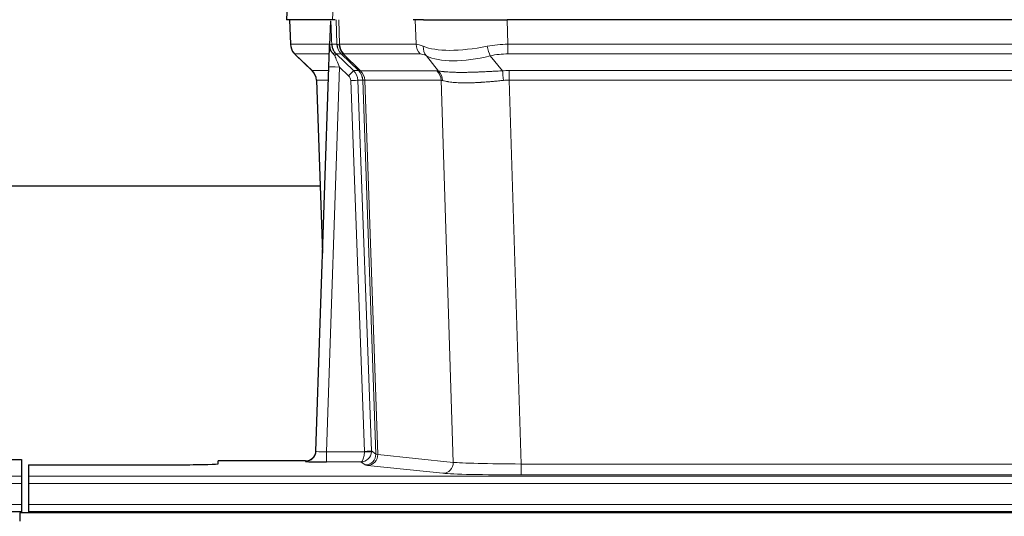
# Model space of a CAD drawing. Header units: inches. Extents: x 0 to 20790, y -12 to 14700.
# Tile 208 of 256: x 6150 to 6431, y 11563 to 11704. Entities that reach past the tile are written whole.
import ezdxf

# ---------------------------------------------------------------- set-up
doc = ezdxf.new("R2010")
doc.units = ezdxf.units.IN
doc.layers.add('1', color=7, linetype='Continuous', true_color=0xffffff)

msp = doc.modelspace()

# ---------------------------------------------------------------- linework, layer by layer
at = {"layer": '1', "color": 2, "linetype": 'Continuous', "lineweight": 25}
for p, q in [((6226.757, 11711.535), (6226.376, 11704.375)), ((6239.51, 11704.375), (6226.393, 11704.375)), ((6227.317, 11704.375), (6227.565, 11697.365)), ((6238.93, 11703.945), (6238.703, 11697.215)), ((6240.295, 11704.375), (6239.51, 11704.375)), ((6265.444, 11704.375), (6262.549, 11704.375)), ((6265.444, 11704.375), (6289.303, 11704.375)), ((6504.526, 11704.375), (6289.303, 11704.375)), ((6238.703, 11697.215), (6238.702, 11697.165)), ((6228.978, 11694.36), (6233.767, 11689.802)), ((6234.805, 11581.52), (6238.494, 11690.897)), ((6234.927, 11687.146), (6236.706, 11637.872)), ((6235.992, 11656.996), (6067.752, 11656.996)), ((6234.798, 11581.386), (6234.805, 11581.52)), ((6142.957, 11579.174), (6150.915, 11579.174)), ((6150.915, 11579.174), (6150.915, 11574.401)), ((6231.817, 11578.755), (6206.915, 11578.755)), ((6206.915, 11577.937), (6206.915, 11578.755)), ((6152.915, 11577.675), (6152.915, 11574.401)), ((6152.915, 11577.675), (6196.915, 11577.675)), ((6150.915, 11574.401), (6150.915, 11572.332)), ((6152.915, 11574.401), (6152.915, 11572.332)), ((6150.915, 11572.332), (6150.915, 11566.306)), ((6152.915, 11572.332), (6152.915, 11566.306)), ((6150.915, 11566.306), (6150.915, 11564.375)), ((6152.915, 11566.306), (6152.915, 11564.375)), ((5662.915, 11564.375), (6150.915, 11564.375)), ((6150.415, 11563.981), (6150.415, 11561.616)), ((7127.415, 11563.981), (6150.415, 11563.981)), ((6150.915, 11564.375), (6150.915, 11563.981)), ((6152.915, 11564.375), (6152.915, 11563.981)), ((6152.915, 11564.375), (6640.915, 11564.375))]:
    msp.add_line(p, q, dxfattribs=at)
at = {"layer": '1', "color": 110, "linetype": 'Continuous', "lineweight": 13}
for p, q in [((6226.773, 11711.532), (6226.393, 11704.375)), ((6239.51, 11704.375), (6239.884, 11711.532)), ((6227.333, 11704.375), (6227.581, 11697.381)), ((6240.779, 11697.381), (6240.536, 11704.375)), ((6241.321, 11704.375), (6241.565, 11697.381)), ((6263.312, 11697.381), (6263.121, 11704.375)), ((6289.303, 11704.375), (6289.494, 11697.381)), ((6227.581, 11697.381), (6238.709, 11697.381)), ((6239.318, 11697.381), (6240.779, 11697.381)), ((6241.565, 11697.381), (6263.312, 11697.381)), ((6289.494, 11694.644), (6289.494, 11697.381)), ((6289.494, 11697.381), (6504.335, 11697.381)), ((6238.619, 11694.644), (6228.799, 11694.644)), ((6228.894, 11694.452), (6233.708, 11689.871)), ((6241.998, 11694.644), (6240.563, 11694.644)), ((6240.563, 11694.644), (6245.49, 11689.894)), ((6246.927, 11689.888), (6242.035, 11694.632)), ((6242.581, 11694.632), (6247.527, 11689.835)), ((6264.495, 11694.644), (6242.747, 11694.644)), ((6269.764, 11689.767), (6266.271, 11694.085)), ((6284.47, 11694.085), (6287.923, 11689.817)), ((6504.335, 11694.644), (6289.494, 11694.644)), ((6241.492, 11690.901), (6237.798, 11581.359)), ((6244.102, 11688.385), (6241.492, 11690.901)), ((6233.72, 11689.894), (6238.46, 11689.894)), ((6245.49, 11689.894), (6246.902, 11689.894)), ((6247.527, 11689.835), (6269.261, 11689.835)), ((6289.836, 11689.893), (6503.993, 11689.893)), ((6289.836, 11687.155), (6289.836, 11689.893)), ((6238.368, 11687.159), (6234.938, 11687.159)), ((6234.938, 11687.159), (6236.712, 11638.046)), ((6248.604, 11581.455), (6244.713, 11687.018)), ((6246.711, 11687.159), (6250.602, 11581.596)), ((6248.12, 11687.159), (6246.711, 11687.159)), ((6251.83, 11580.699), (6248.12, 11687.159)), ((6248.703, 11687.115), (6252.416, 11580.585)), ((6270.443, 11687.115), (6248.709, 11687.115)), ((6273.901, 11578.338), (6270.443, 11687.115)), ((6289.836, 11687.155), (6293.31, 11577.87)), ((6503.993, 11687.155), (6289.836, 11687.155)), ((6250.602, 11581.596), (6251.83, 11580.699)), ((6231.807, 11578.622), (6231.817, 11578.755)), ((6237.798, 11581.359), (6248.603, 11581.359)), ((6237.798, 11581.359), (6237.798, 11578.465)), ((6252.416, 11580.585), (6273.901, 11578.338)), ((6237.798, 11578.465), (6247.64, 11578.465)), ((6248.834, 11577.593), (6247.64, 11578.465)), ((6270.992, 11575.222), (6249.507, 11577.469)), ((6293.31, 11577.87), (6293.31, 11574.766)), ((6293.31, 11577.87), (6500.52, 11577.87)), ((5662.915, 11574.401), (6150.915, 11574.401)), ((6152.915, 11574.401), (6640.915, 11574.401)), ((6500.52, 11574.766), (6293.31, 11574.766)), ((5662.915, 11572.332), (6150.915, 11572.332)), ((6152.915, 11572.332), (6640.915, 11572.332)), ((5662.915, 11566.306), (6150.915, 11566.306)), ((6152.915, 11566.306), (6640.915, 11566.306))]:
    msp.add_line(p, q, dxfattribs=at)
for centre, major_axis, ratio, start_param, end_param in [((6231.576, 11697.521), (0, 4), 0.9993908, 1.6057029, 2.3736478), ((6237.32, 11697.311), (-1.999, -0.077), 0.1036431, 2.3309857, 3.1065184), ((6244.775, 11697.521), (0, 4), 0.9993908, 1.6057029, 2.3736478), ((6268.574, 11674.521), (-27.808, 22.856), 0.0163198, 6.2307102, 6.2626906), ((6244.812, 11697.509), (1.703, 3.619), 0.9971774, 2.0444506, 2.8128075), ((6267.424, 11707.611), (26.658, 10.191), 0.0473724, 3.1922144, 3.3375655), ((6268.574, 11674.521), (-27.661, 22.629), 0.1172119, 6.1415195, 6.1734997), ((6245.277, 11697.509), (-0.603, 3.954), 0.9772749, 1.4578558, 2.2262127), ((6245.443, 11697.521), (0, 4), 0.9702957, 1.6057029, 2.3736478), ((6290.143, 11674.521), (-27.492, 22.639), 0.1155218, 5.9182109, 6.1390417), ((6267.191, 11697.521), (0, 4), 0.9702957, 1.6057029, 2.3736478), ((6268.967, 11696.962), (1.736, 3.604), 0.8689501, 2.008197, 2.795133), ((6289.24, 11707.611), (26.677, 8.186), 0.3267204, 3.5164364, 4.4002733), ((6290.143, 11674.521), (-26.983, 1.545), 0.8452785, 4.7847941, 5.0056249), ((6284.47, 11696.962), (-0.881, 3.902), 0.2224052, 1.5615969, 2.3485329), ((6252.615, 11671.644), (-23.826, 22.997), 0.016839, 6.265741, 6.3949638), ((6238.588, 11693.86), (-1.583, -1.222), 0.0276319, 2.3426468, 3.1139303), ((6239.174, 11693.205), (-1.388, -1.44), 0.0242285, 2.3413968, 3.1173399), ((6241.492, 11690.971), (-1.856, 4.567), 0.0053314, 0.7881854, 1.5839148), ((6243.34, 11697.521), (-3.533, 1.889), 0.9978057, 1.1483087, 1.2948091), ((6265.797, 11671.643), (-23.81, 22.997), 0.0168486, 6.2337623, 6.2657425), ((6267.424, 11707.611), (25.449, 12.923), 0.0600246, 3.1865743, 3.3319254), ((6265.878, 11671.643), (-23.636, 22.829), 0.1185163, 6.1610868, 6.193067), ((6287.447, 11671.644), (-23.46, 22.829), 0.1194803, 5.9401815, 6.1610123), ((6289.24, 11707.611), (25.873, 10.634), 0.4068526, 3.4799804, 4.3638173), ((6290.143, 11671.644), (-16.721, 16.271), 0.9721633, 5.4982631, 5.7190939), ((6241.492, 11690.796), (2.998, -0.101), 0.0348797, 1.5719726, 3.1427689), ((6258.589, 11665.876), (-24.879, 24.014), 0.016827, 6.2657537, 6.3097783), ((6230.943, 11687.016), (0, -4), 0.9993908, 1.606401, 2.3736478), ((6244.102, 11688.455), (-1.388, -1.44), 0.0242285, 1.5456675, 3.1173399), ((6242.713, 11686.947), (-1.703, 1.052), 0.998638, 3.7311375, 4.4983842), ((6242.713, 11687.016), (-2.83, 2.828), 0.9993905, 3.9625957, 4.7298425), ((6271.739, 11665.876), (-24.848, 24.014), 0.0168509, 6.2432977, 6.2657509), ((6244.125, 11687.016), (0, -4), 0.9993908, 1.606401, 2.3736478), ((6244.15, 11687.01), (-1.442, -3.731), 0.998056, 1.9750302, 2.7420583), ((6244.825, 11686.958), (-0.019, -4), 0.9702844, 1.6145674, 2.378208), ((6244.831, 11686.958), (0, -4), 0.9702957, 1.6100662, 2.3736478), ((6266.565, 11686.958), (0, -4), 0.9702957, 1.6100662, 2.3736478), ((6293.327, 11665.726), (-24.592, 23.931), 0.1189226, 6.0865623, 6.1615802), ((6267.068, 11686.89), (-0.926, -3.891), 0.9457602, 1.8333412, 2.5978993), ((6290.625, 11665.893), (-17.528, 16.98), 0.9676454, 5.4983407, 5.5781883), ((6287.923, 11686.939), (0.32, -3.987), 0.0824896, 1.6016287, 2.3703401), ((6244.713, 11687.088), (-1.999, -0.074), 0.0348758, 1.5695108, 3.106687), ((6268.962, 11662.999), (-20.849, 24.157), 0.0182438, 6.248525, 6.2709784), ((6290.631, 11662.849), (-20.559, 24.143), 0.1188179, 6.1116391, 6.1866571), ((6290.625, 11663.016), (-2.819, 24.028), 0.8253154, 6.1813941, 6.2612416), ((6237.81, 11581.621), (3.005, 0.103), 0.0869619, 3.134501, 4.7052973), ((6247.604, 11581.421), (-0.605, 0.799), 0.9977274, 4.0036721, 4.0994376), ((6248.604, 11581.525), (1.999, 0.074), 0.0348758, 4.7111034, 6.2482796), ((6247.604, 11581.49), (-0.383, 2.976), 0.9995819, 4.5239292, 4.6196947), ((6231.807, 11581.621), (-2.991, 0.235), 0.9996552, 1.6492063, 3.1415821), ((6247.64, 11581.464), (0.028, 3), 0.3214645, 3.1707908, 4.6805006), ((6247.64, 11581.464), (0.98, 2.84), 0.9849493, 3.4786225, 4.9883323), ((6248.603, 11581.429), (1.997, -0.118), 0.0348391, 4.7144422, 6.2458161), ((6248.834, 11580.592), (-1.769, -2.423), 0.9990158, 0.6312732, 2.2367485), ((6249.507, 11580.468), (-0.312, -2.984), 0.969741, 0.1074293, 1.71115), ((6271.833, 11580.614), (-20.016, 0.105), 0.0266879, 0.0359631, 0.2452873), ((6271.833, 11577.615), (-23.014, 0), 0.0261612, 0.0358052, 0.2451294), ((6270.992, 11578.221), (-0.312, -2.984), 0.969741, 0.1074293, 1.71115), ((6293.316, 11578.367), (-20.013, 0.095), 0.0248544, 0.2452138, 1.5705958), ((6293.316, 11575.368), (23.012, 0), 0.0261647, 3.3867297, 4.7121117)]:
    msp.add_ellipse(centre, major_axis=major_axis, ratio=ratio, start_param=start_param, end_param=end_param, dxfattribs=at)
at = {"layer": '1', "color": 2, "linetype": 'Continuous', "lineweight": 25}
for centre, major_axis, ratio, start_param, end_param in [((6238.494, 11691.072), (0.227, 6.726), 0.0008736, 4.686473, 5.8457525), ((6230.931, 11686.993), (3.886, 0.947), 0.998973, 6.0801535, 6.8477658), ((6255.812, 11662.999), (-20.882, 24.158), 0.0154016, 6.2674704, 6.311495), ((6231.818, 11581.758), (0.15, 3), 0.998739, 3.1914798, 4.7286497), ((6237.81, 11578.622), (6.003, 0), 0.0262109, 3.1395311, 4.7103274), ((6196.915, 11577.937), (-10, 0), 0.0261859, 1.5707963, 3.1415927)]:
    msp.add_ellipse(centre, major_axis=major_axis, ratio=ratio, start_param=start_param, end_param=end_param, dxfattribs=at)
msp.add_open_spline([(6238.93, 11703.945), (6238.968, 11703.948), (6239.026, 11703.956), (6239.05, 11703.963), (6239.054, 11703.967)], degree=3, dxfattribs=at)
at = {"layer": '1', "color": 110, "linetype": 'Continuous', "lineweight": 13}
for points, knots in [([(6239.054, 11703.967), (6239.06, 11703.832), (6239.066, 11703.696), (6239.077, 11703.425), (6239.083, 11703.289), (6239.1, 11702.88), (6239.111, 11702.607), (6239.134, 11702.06), (6239.145, 11701.786), (6239.167, 11701.238), (6239.178, 11700.963), (6239.2, 11700.413), (6239.211, 11700.138), (6239.232, 11699.588), (6239.243, 11699.312), (6239.275, 11698.485), (6239.297, 11697.933), (6239.318, 11697.381)], [0, 0, 0, 0, 0.0625, 0.0625, 0.125, 0.125, 0.25, 0.25, 0.375, 0.375, 0.5, 0.5, 0.625, 0.625, 0.75, 0.75, 1, 1, 1, 1]), ([(6269.764, 11689.767), (6269.91, 11689.747), (6270.074, 11689.725), (6270.439, 11689.678), (6270.64, 11689.654), (6270.914, 11689.624), (6270.97, 11689.618), (6271.084, 11689.606), (6271.142, 11689.6), (6271.32, 11689.582), (6271.443, 11689.571), (6271.822, 11689.537), (6272.092, 11689.515), (6272.662, 11689.476), (6272.963, 11689.458), (6273.598, 11689.427), (6273.931, 11689.413), (6274.456, 11689.397), (6274.635, 11689.392), (6274.909, 11689.386), (6275.002, 11689.385), (6275.143, 11689.382), (6275.19, 11689.381), (6275.284, 11689.38), (6275.711, 11689.374), (6276.153, 11689.371), (6276.96, 11689.373), (6277.788, 11689.381), (6278.661, 11689.401), (6279.555, 11689.426), (6280.013, 11689.442), (6280.6, 11689.464), (6280.718, 11689.469), (6280.955, 11689.478), (6281.075, 11689.483), (6281.434, 11689.498), (6281.675, 11689.509), (6282.4, 11689.542), (6282.887, 11689.565), (6283.871, 11689.615), (6284.368, 11689.64), (6285.369, 11689.692), (6285.874, 11689.718), (6286.892, 11689.769), (6287.405, 11689.794), (6287.923, 11689.817)], [0, 0, 0, 0, 0.0625, 0.0625, 0.125, 0.125, 0.140625, 0.140625, 0.15625, 0.15625, 0.1875, 0.1875, 0.25, 0.25, 0.3125, 0.3125, 0.375, 0.375, 0.40625, 0.40625, 0.421875, 0.421875, 0.4296875, 0.4296875, 0.4375, 0.5, 0.5, 0.5625, 0.625, 0.625, 0.6875, 0.6875, 0.703125, 0.703125, 0.71875, 0.71875, 0.75, 0.75, 0.8125, 0.8125, 0.875, 0.875, 0.9375, 0.9375, 1, 1, 1, 1]), ([(6248.703, 11687.115), (6248.552, 11687.114), (6248.43, 11687.117), (6248.242, 11687.13), (6248.177, 11687.14), (6248.141, 11687.155)], [0, 0, 0, 0, 0.5, 0.5, 1, 1, 1, 1]), ([(6288.242, 11687.089), (6287.753, 11687.044), (6287.269, 11686.999), (6286.31, 11686.91), (6285.834, 11686.866), (6284.892, 11686.781), (6284.425, 11686.74), (6283.5, 11686.662), (6283.041, 11686.625), (6282.36, 11686.575), (6282.134, 11686.559), (6281.796, 11686.537), (6281.684, 11686.529), (6281.461, 11686.515), (6281.35, 11686.508), (6280.798, 11686.475), (6280.367, 11686.453), (6279.524, 11686.416), (6278.699, 11686.389), (6277.913, 11686.378), (6277.147, 11686.377), (6276.773, 11686.381), (6276.364, 11686.39), (6276.319, 11686.391), (6276.229, 11686.394), (6276.184, 11686.395), (6276.049, 11686.399), (6275.783, 11686.408), (6275.525, 11686.419), (6275.021, 11686.444), (6274.698, 11686.466), (6274.082, 11686.515), (6273.787, 11686.544), (6273.227, 11686.607), (6272.961, 11686.642), (6272.583, 11686.698), (6272.46, 11686.718), (6272.282, 11686.747), (6272.224, 11686.757), (6272.108, 11686.778), (6272.052, 11686.788), (6271.774, 11686.84), (6271.569, 11686.883), (6271.191, 11686.969), (6271.018, 11687.012), (6270.863, 11687.054)], [0, 0, 0, 0, 0.0625, 0.0625, 0.125, 0.125, 0.1875, 0.1875, 0.25, 0.25, 0.28125, 0.28125, 0.296875, 0.296875, 0.3125, 0.3125, 0.375, 0.375, 0.4375, 0.5, 0.5, 0.5625, 0.5625, 0.5703125, 0.5703125, 0.578125, 0.578125, 0.59375, 0.625, 0.625, 0.6875, 0.6875, 0.75, 0.75, 0.8125, 0.8125, 0.84375, 0.84375, 0.859375, 0.859375, 0.875, 0.875, 0.9375, 0.9375, 1, 1, 1, 1])]:
    msp.add_open_spline(points, degree=3, knots=knots, dxfattribs=at)
at = {"layer": '1', "color": 2, "linetype": 'Continuous', "lineweight": 25}
for points, knots in [([(6227.578, 11697.329), (6227.575, 11697.297), (6227.554, 11696.969), (6227.701, 11696.406), (6227.942, 11695.763), (6228.185, 11695.336), (6228.357, 11695.082), (6228.456, 11694.947), (6228.497, 11694.895)], [0, 0, 0, 0, 0.0267984, 0.2769207, 0.4859555, 0.6569382, 0.8419831, 1, 1, 1, 1]), ([(6238.702, 11697.165), (6238.698, 11697.044), (6238.7, 11696.806), (6238.725, 11696.573), (6238.753, 11696.4), (6238.764, 11696.342), (6238.783, 11696.256), (6238.789, 11696.228), (6238.803, 11696.171), (6238.811, 11696.143), (6238.849, 11696.003), (6238.886, 11695.895), (6238.972, 11695.684), (6239.021, 11695.583), (6239.09, 11695.459), (6239.105, 11695.435), (6239.134, 11695.386), (6239.149, 11695.362), (6239.195, 11695.291), (6239.227, 11695.244), (6239.295, 11695.154), (6239.33, 11695.109), (6239.402, 11695.022), (6239.439, 11694.98), (6239.497, 11694.917), (6239.517, 11694.896), (6239.557, 11694.855), (6239.576, 11694.834), (6239.617, 11694.792), (6239.637, 11694.77), (6239.677, 11694.727), (6239.697, 11694.704), (6239.716, 11694.681)], [0, 0, 0, 0, 0.125, 0.25, 0.25, 0.3125, 0.3125, 0.34375, 0.34375, 0.375, 0.375, 0.5, 0.5, 0.625, 0.625, 0.65625, 0.65625, 0.6875, 0.6875, 0.75, 0.75, 0.8125, 0.8125, 0.875, 0.875, 0.90625, 0.90625, 0.9375, 0.9375, 0.96875, 0.96875, 1, 1, 1, 1]), ([(6239.318, 11697.381), (6239.32, 11697.327), (6239.324, 11697.273), (6239.332, 11697.167), (6239.338, 11697.114), (6239.357, 11696.958), (6239.374, 11696.856), (6239.416, 11696.655), (6239.44, 11696.557), (6239.496, 11696.362), (6239.528, 11696.266), (6239.581, 11696.123), (6239.6, 11696.076), (6239.639, 11695.981), (6239.66, 11695.934), (6239.725, 11695.794), (6239.771, 11695.702), (6239.872, 11695.521), (6239.926, 11695.431), (6240.042, 11695.254), (6240.104, 11695.167), (6240.171, 11695.08)], [0, 0, 0, 0, 0.0625, 0.0625, 0.125, 0.125, 0.25, 0.25, 0.375, 0.375, 0.5, 0.5, 0.5625, 0.5625, 0.625, 0.625, 0.75, 0.75, 0.875, 0.875, 1, 1, 1, 1]), ([(6239.716, 11694.681), (6239.787, 11694.594), (6239.859, 11694.509), (6239.972, 11694.385), (6240.01, 11694.344), (6240.087, 11694.263), (6240.127, 11694.223), (6240.166, 11694.184)], [0, 0, 0, 0, 0.5, 0.5, 0.75, 0.75, 1, 1, 1, 1])]:
    msp.add_open_spline(points, degree=3, knots=knots, dxfattribs=at)
at = {"layer": '1', "color": 110, "linetype": 'Continuous', "lineweight": 13}
msp.add_open_spline([(6246.927, 11689.888), (6246.962, 11689.876), (6247.097, 11689.855), (6247.359, 11689.841), (6247.522, 11689.835)], degree=3, dxfattribs=at)
for points, weights in [([(6247.522, 11689.835), (6247.524, 11689.835), (6247.527, 11689.835)], [0.500000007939, 0.499999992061, 0.500000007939]), ([(6248.709, 11687.115), (6248.706, 11687.115), (6248.703, 11687.115)], [0.500000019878, 0.499999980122, 0.500000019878])]:
    msp.add_rational_spline(points, weights, degree=2, dxfattribs=at)

doc.saveas('drawing.dxf')
